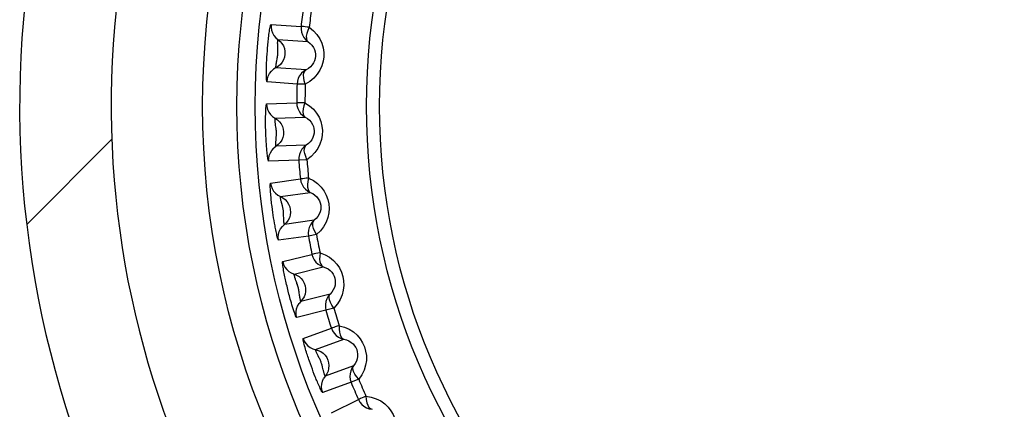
# Model space of a CAD drawing. Extents: x -841 to -216, y -127 to 601.
# Tile 66 of 201: x -543.22 to -532.46, y 205.68 to 209.94. Entities that reach past the tile are written whole.
import ezdxf

# ---------------------------------------------------------------- set-up
doc = ezdxf.new("R2010")
doc.units = 0
doc.header["$LTSCALE"] = 23.1
doc.layers.add('HEATSINK_AM_0', color=7, linetype='CONTINUOUS')

msp = doc.modelspace()

# ---------------------------------------------------------------- linework, layer by layer
at = {"layer": 'HEATSINK_AM_0', "color": 7}
for p, q in [((-540.472, 209.892), (-540.144, 209.869)), ((-540.397, 209.726), (-540.069, 209.703)), ((-540.518, 209.534), (-540.515, 209.568)), ((-540.09, 209.395), (-540.419, 209.418)), ((-540.188, 209.24), (-540.516, 209.264)), ((-540.098, 209.238), (-540.188, 209.24)), ((-540.521, 209.025), (-540.192, 209.036)), ((-540.428, 208.867), (-540.099, 208.878)), ((-540.53, 208.704), (-540.531, 208.736)), ((-540.529, 208.674), (-540.53, 208.704)), ((-540.527, 208.643), (-540.529, 208.674)), ((-543.143, 207.706), (-542.213, 208.636)), ((-540.525, 208.613), (-540.527, 208.643)), ((-540.524, 208.583), (-540.525, 208.613)), ((-540.418, 208.629), (-540.415, 208.659)), ((-540.089, 208.57), (-540.417, 208.559)), ((-540.17, 208.406), (-540.499, 208.395)), ((-540.08, 208.413), (-540.17, 208.406)), ((-540.478, 208.157), (-540.152, 208.203)), ((-540.369, 208.01), (-540.044, 208.055)), ((-540.453, 207.837), (-540.458, 207.868)), ((-540.449, 207.807), (-540.453, 207.837)), ((-540.444, 207.777), (-540.449, 207.807)), ((-540.44, 207.747), (-540.444, 207.777)), ((-540.435, 207.718), (-540.44, 207.747)), ((-540.334, 207.774), (-540.335, 207.804)), ((-540.001, 207.75), (-540.326, 207.704)), ((-539.976, 207.594), (-540.064, 207.578)), ((-540.064, 207.578), (-540.39, 207.533)), ((-540.344, 207.298), (-540.025, 207.378)), ((-540.221, 207.163), (-539.902, 207.243)), ((-540.277, 206.943), (-540.285, 206.977)), ((-539.828, 206.944), (-540.147, 206.864)), ((-539.873, 206.766), (-540.192, 206.687)), ((-539.786, 206.791), (-539.873, 206.766)), ((-540.122, 206.458), (-539.813, 206.571)), ((-539.986, 206.337), (-539.676, 206.449)), ((-540.032, 206.151), (-540.043, 206.18)), ((-540.021, 206.122), (-540.032, 206.151)), ((-540.011, 206.094), (-540.021, 206.122)), ((-540, 206.065), (-540.011, 206.094)), ((-539.902, 206.114), (-539.909, 206.143)), ((-539.571, 206.16), (-539.88, 206.047)), ((-539.989, 206.038), (-540, 206.065)), ((-539.597, 205.979), (-539.907, 205.866)), ((-539.514, 206.013), (-539.597, 205.979)), ((-539.813, 205.646), (-539.518, 205.791))]:
    msp.add_line(p, q, dxfattribs=at)
for points in [[(-540.515, 209.568), (-540.513, 209.604), (-540.511, 209.622), (-540.51, 209.641), (-540.508, 209.659), (-540.507, 209.677), (-540.505, 209.694), (-540.503, 209.711), (-540.501, 209.728), (-540.5, 209.745), (-540.497, 209.762), (-540.495, 209.78), (-540.493, 209.798), (-540.49, 209.815), (-540.488, 209.832), (-540.485, 209.848), (-540.482, 209.862), (-540.479, 209.874), (-540.477, 209.884), (-540.474, 209.89), (-540.472, 209.892)], [(-540.472, 209.892), (-540.473, 209.86), (-540.468, 209.829), (-540.457, 209.799), (-540.442, 209.771), (-540.421, 209.746), (-540.373, 209.706)], [(-540.144, 209.869), (-540.145, 209.838), (-540.14, 209.806), (-540.129, 209.776), (-540.114, 209.748), (-540.093, 209.723), (-540.069, 209.703)], [(-540.055, 209.86), (-540.079, 209.863), (-540.101, 209.865), (-540.118, 209.867), (-540.131, 209.868), (-540.14, 209.869), (-540.144, 209.869)], [(-540.055, 209.86), (-540.009, 209.822), (-539.971, 209.78), (-539.941, 209.734), (-539.919, 209.685), (-539.904, 209.635), (-539.897, 209.585), (-539.897, 209.537), (-539.904, 209.488), (-539.918, 209.44), (-539.939, 209.393), (-539.968, 209.347), (-540.004, 209.305), (-540.048, 209.269), (-540.098, 209.238)], [(-540.055, 209.86), (-540.07, 209.826), (-540.081, 209.793), (-540.087, 209.763), (-540.086, 209.738), (-540.081, 209.717), (-540.069, 209.703)], [(-540.373, 209.706), (-540.354, 209.682), (-540.338, 209.656), (-540.327, 209.627), (-540.322, 209.597), (-540.321, 209.566), (-540.326, 209.535), (-540.336, 209.506), (-540.35, 209.479), (-540.37, 209.455), (-540.392, 209.434), (-540.446, 209.401)], [(-540.407, 209.514), (-540.405, 209.524), (-540.403, 209.535), (-540.401, 209.545), (-540.4, 209.555), (-540.399, 209.565), (-540.398, 209.575), (-540.398, 209.586), (-540.398, 209.596), (-540.398, 209.607), (-540.398, 209.617), (-540.398, 209.626), (-540.399, 209.636), (-540.399, 209.644)], [(-540.399, 209.644), (-540.4, 209.661), (-540.4, 209.669), (-540.4, 209.677), (-540.401, 209.685), (-540.401, 209.693), (-540.4, 209.7), (-540.4, 209.707), (-540.4, 209.713), (-540.399, 209.718), (-540.398, 209.722), (-540.398, 209.725), (-540.397, 209.726)], [(-540.069, 209.703), (-540.045, 209.684), (-540.025, 209.663), (-540.01, 209.64), (-539.998, 209.616), (-539.991, 209.591), (-539.987, 209.567), (-539.987, 209.543), (-539.99, 209.519), (-539.997, 209.495), (-540.008, 209.472), (-540.023, 209.449), (-540.042, 209.428), (-540.064, 209.41), (-540.09, 209.395)], [(-540.516, 209.264), (-540.518, 209.266), (-540.52, 209.274), (-540.521, 209.287), (-540.522, 209.304), (-540.523, 209.323), (-540.523, 209.345), (-540.523, 209.367), (-540.523, 209.389), (-540.523, 209.412), (-540.522, 209.434), (-540.521, 209.456), (-540.521, 209.477), (-540.52, 209.497), (-540.519, 209.516), (-540.518, 209.534)], [(-540.419, 209.418), (-540.419, 209.419), (-540.419, 209.422), (-540.419, 209.428), (-540.419, 209.435), (-540.418, 209.443), (-540.417, 209.452), (-540.416, 209.462), (-540.414, 209.472), (-540.413, 209.482), (-540.411, 209.493), (-540.407, 209.514)], [(-540.516, 209.264), (-540.513, 209.295), (-540.503, 209.326), (-540.489, 209.354), (-540.469, 209.38), (-540.446, 209.401)], [(-540.09, 209.395), (-540.117, 209.378), (-540.141, 209.357), (-540.16, 209.331), (-540.175, 209.303), (-540.184, 209.272), (-540.188, 209.24)], [(-540.098, 209.238), (-540.109, 209.273), (-540.115, 209.307), (-540.117, 209.337), (-540.113, 209.363), (-540.104, 209.382), (-540.09, 209.395)], [(-540.531, 208.736), (-540.532, 208.768), (-540.532, 208.785), (-540.532, 208.802), (-540.532, 208.82), (-540.532, 208.837), (-540.532, 208.854), (-540.532, 208.871), (-540.532, 208.889), (-540.531, 208.907), (-540.531, 208.926), (-540.53, 208.944), (-540.529, 208.961), (-540.528, 208.978), (-540.527, 208.993), (-540.526, 209.006), (-540.524, 209.016), (-540.522, 209.022), (-540.521, 209.025)], [(-540.521, 209.025), (-540.518, 208.993), (-540.51, 208.962), (-540.496, 208.933), (-540.477, 208.907), (-540.455, 208.885), (-540.403, 208.85)], [(-540.102, 209.036), (-540.127, 209.036), (-540.148, 209.036), (-540.166, 209.036), (-540.179, 209.036), (-540.188, 209.036), (-540.192, 209.036)], [(-540.192, 209.036), (-540.189, 209.005), (-540.181, 208.974), (-540.167, 208.945), (-540.149, 208.919), (-540.126, 208.896), (-540.099, 208.878)], [(-540.102, 209.036), (-540.113, 209.001), (-540.121, 208.967), (-540.124, 208.937), (-540.12, 208.911), (-540.113, 208.892), (-540.099, 208.878)], [(-540.102, 209.036), (-540.052, 209.003), (-540.01, 208.965), (-539.975, 208.922), (-539.948, 208.876), (-539.929, 208.829), (-539.917, 208.78), (-539.911, 208.731), (-539.913, 208.682), (-539.922, 208.633), (-539.938, 208.584), (-539.962, 208.535), (-539.993, 208.49), (-540.033, 208.449), (-540.08, 208.413)], [(-540.403, 208.85), (-540.38, 208.828), (-540.362, 208.804), (-540.348, 208.776), (-540.34, 208.746), (-540.336, 208.716), (-540.337, 208.685), (-540.344, 208.655), (-540.356, 208.627), (-540.372, 208.601), (-540.393, 208.578), (-540.442, 208.539)], [(-540.423, 208.792), (-540.424, 208.8), (-540.425, 208.808), (-540.426, 208.817), (-540.427, 208.825), (-540.428, 208.833), (-540.429, 208.84), (-540.429, 208.847), (-540.429, 208.853), (-540.429, 208.859), (-540.429, 208.863), (-540.429, 208.866), (-540.428, 208.867)], [(-540.415, 208.659), (-540.415, 208.667), (-540.414, 208.675), (-540.414, 208.684), (-540.413, 208.693), (-540.413, 208.701), (-540.413, 208.71), (-540.414, 208.72), (-540.414, 208.729), (-540.415, 208.738), (-540.416, 208.747), (-540.417, 208.757), (-540.419, 208.766), (-540.423, 208.792)], [(-540.099, 208.878), (-540.074, 208.862), (-540.052, 208.844), (-540.034, 208.822), (-540.02, 208.799), (-540.01, 208.776), (-540.004, 208.752), (-540.001, 208.728), (-540.002, 208.704), (-540.007, 208.679), (-540.015, 208.655), (-540.027, 208.631), (-540.044, 208.609), (-540.064, 208.588), (-540.089, 208.57)], [(-540.499, 208.395), (-540.5, 208.397), (-540.502, 208.402), (-540.504, 208.411), (-540.507, 208.422), (-540.509, 208.435), (-540.511, 208.448), (-540.512, 208.463), (-540.514, 208.478), (-540.516, 208.494), (-540.517, 208.509), (-540.519, 208.525), (-540.52, 208.54), (-540.521, 208.554), (-540.522, 208.569), (-540.524, 208.583)], [(-540.417, 208.559), (-540.418, 208.56), (-540.419, 208.562), (-540.419, 208.566), (-540.419, 208.57), (-540.42, 208.576), (-540.42, 208.581), (-540.42, 208.588), (-540.42, 208.594), (-540.419, 208.601), (-540.419, 208.608), (-540.419, 208.615), (-540.418, 208.622), (-540.418, 208.629)], [(-540.089, 208.57), (-540.114, 208.551), (-540.135, 208.527), (-540.152, 208.499), (-540.163, 208.47), (-540.169, 208.438), (-540.17, 208.406)], [(-540.08, 208.413), (-540.094, 208.447), (-540.104, 208.48), (-540.109, 208.51), (-540.107, 208.536), (-540.101, 208.556), (-540.089, 208.57)], [(-540.499, 208.395), (-540.498, 208.427), (-540.492, 208.458), (-540.48, 208.488), (-540.464, 208.515), (-540.442, 208.539)], [(-540.458, 207.868), (-540.462, 207.901), (-540.464, 207.918), (-540.466, 207.935), (-540.468, 207.952), (-540.47, 207.969), (-540.472, 207.986), (-540.473, 208.003), (-540.475, 208.021), (-540.476, 208.039), (-540.478, 208.057), (-540.479, 208.075), (-540.48, 208.093), (-540.481, 208.109), (-540.481, 208.124), (-540.481, 208.137), (-540.48, 208.148), (-540.479, 208.154), (-540.478, 208.157)], [(-540.478, 208.157), (-540.472, 208.126), (-540.46, 208.096), (-540.444, 208.068), (-540.423, 208.045), (-540.397, 208.025), (-540.342, 207.995)], [(-540.063, 208.212), (-540.087, 208.21), (-540.108, 208.207), (-540.126, 208.205), (-540.139, 208.204), (-540.148, 208.203), (-540.152, 208.203)], [(-540.152, 208.203), (-540.146, 208.171), (-540.134, 208.142), (-540.118, 208.114), (-540.097, 208.09), (-540.072, 208.07), (-540.044, 208.055)], [(-540.063, 208.212), (-540.07, 208.176), (-540.075, 208.142), (-540.074, 208.111), (-540.068, 208.086), (-540.058, 208.067), (-540.044, 208.055)], [(-540.063, 208.212), (-540.01, 208.184), (-539.964, 208.151), (-539.925, 208.112), (-539.893, 208.069), (-539.869, 208.024), (-539.851, 207.976), (-539.841, 207.929), (-539.838, 207.88), (-539.841, 207.83), (-539.852, 207.779), (-539.871, 207.729), (-539.898, 207.68), (-539.933, 207.636), (-539.976, 207.594)], [(-540.044, 208.055), (-540.017, 208.042), (-539.993, 208.026), (-539.973, 208.006), (-539.956, 207.985), (-539.944, 207.963), (-539.935, 207.94), (-539.93, 207.916), (-539.929, 207.892), (-539.93, 207.867), (-539.936, 207.842), (-539.946, 207.817), (-539.96, 207.793), (-539.978, 207.77), (-540.001, 207.75)], [(-540.356, 207.935), (-540.358, 207.944), (-540.36, 207.952), (-540.362, 207.96), (-540.364, 207.968), (-540.366, 207.975), (-540.367, 207.983), (-540.368, 207.99), (-540.369, 207.996), (-540.37, 208.002), (-540.37, 208.006), (-540.37, 208.009), (-540.369, 208.01)], [(-540.335, 207.804), (-540.335, 207.812), (-540.335, 207.821), (-540.336, 207.829), (-540.336, 207.838), (-540.337, 207.847), (-540.338, 207.856), (-540.34, 207.865), (-540.341, 207.874), (-540.343, 207.883), (-540.345, 207.892), (-540.347, 207.901), (-540.349, 207.91), (-540.356, 207.935)], [(-540.342, 207.995), (-540.318, 207.976), (-540.297, 207.953), (-540.281, 207.928), (-540.269, 207.899), (-540.262, 207.869), (-540.26, 207.838), (-540.264, 207.808), (-540.272, 207.778), (-540.286, 207.751), (-540.304, 207.726), (-540.349, 207.682)], [(-540.39, 207.533), (-540.392, 207.535), (-540.395, 207.54), (-540.398, 207.548), (-540.401, 207.559), (-540.404, 207.571), (-540.408, 207.585), (-540.411, 207.599), (-540.414, 207.614), (-540.418, 207.629), (-540.421, 207.645), (-540.424, 207.66), (-540.427, 207.674), (-540.429, 207.689), (-540.432, 207.703), (-540.435, 207.718)], [(-540.326, 207.704), (-540.327, 207.705), (-540.328, 207.707), (-540.329, 207.711), (-540.33, 207.715), (-540.33, 207.721), (-540.331, 207.727), (-540.332, 207.733), (-540.332, 207.74), (-540.333, 207.746), (-540.333, 207.753), (-540.334, 207.76), (-540.334, 207.767), (-540.334, 207.774)], [(-540.001, 207.75), (-540.024, 207.728), (-540.042, 207.702), (-540.056, 207.673), (-540.064, 207.642), (-540.067, 207.61), (-540.064, 207.578)], [(-539.976, 207.594), (-539.993, 207.627), (-540.007, 207.659), (-540.014, 207.688), (-540.016, 207.714), (-540.012, 207.735), (-540.001, 207.75)], [(-540.39, 207.533), (-540.393, 207.565), (-540.39, 207.596), (-540.382, 207.627), (-540.368, 207.656), (-540.349, 207.682)], [(-539.937, 207.396), (-539.961, 207.392), (-539.982, 207.387), (-540, 207.383), (-540.013, 207.381), (-540.021, 207.379), (-540.025, 207.378)], [(-540.025, 207.378), (-540.016, 207.348), (-540.001, 207.319), (-539.982, 207.294), (-539.959, 207.272), (-539.932, 207.255), (-539.902, 207.243)], [(-539.937, 207.396), (-539.941, 207.359), (-539.942, 207.325), (-539.938, 207.295), (-539.93, 207.271), (-539.918, 207.253), (-539.902, 207.243)], [(-539.937, 207.396), (-539.882, 207.374), (-539.833, 207.346), (-539.79, 207.311), (-539.753, 207.272), (-539.724, 207.229), (-539.703, 207.184), (-539.687, 207.137), (-539.679, 207.089), (-539.677, 207.039), (-539.683, 206.987), (-539.696, 206.936), (-539.718, 206.885), (-539.748, 206.837), (-539.786, 206.791)], [(-540.285, 206.977), (-540.294, 207.011), (-540.298, 207.029), (-540.302, 207.047), (-540.307, 207.065), (-540.31, 207.083), (-540.314, 207.1), (-540.318, 207.116), (-540.321, 207.133), (-540.325, 207.15), (-540.328, 207.167), (-540.331, 207.184), (-540.335, 207.202), (-540.337, 207.219), (-540.34, 207.236), (-540.342, 207.252), (-540.344, 207.267), (-540.346, 207.279), (-540.346, 207.289), (-540.346, 207.296), (-540.344, 207.298)], [(-540.344, 207.298), (-540.335, 207.268), (-540.321, 207.239), (-540.301, 207.214), (-540.278, 207.192), (-540.251, 207.175), (-540.193, 207.152)], [(-540.198, 207.085), (-540.204, 207.1), (-540.207, 207.108), (-540.209, 207.116), (-540.212, 207.123), (-540.214, 207.131), (-540.216, 207.138), (-540.218, 207.144), (-540.22, 207.15), (-540.221, 207.155), (-540.222, 207.159), (-540.222, 207.162), (-540.221, 207.163)], [(-539.902, 207.243), (-539.874, 207.232), (-539.848, 207.218), (-539.826, 207.201), (-539.808, 207.182), (-539.793, 207.161), (-539.782, 207.139), (-539.775, 207.116), (-539.77, 207.092), (-539.77, 207.067), (-539.773, 207.041), (-539.78, 207.016), (-539.792, 206.99), (-539.807, 206.966), (-539.828, 206.944)], [(-540.165, 206.959), (-540.166, 206.969), (-540.168, 206.98), (-540.169, 206.99), (-540.171, 207), (-540.173, 207.01), (-540.176, 207.019), (-540.179, 207.03), (-540.182, 207.04), (-540.185, 207.05), (-540.189, 207.059), (-540.192, 207.068), (-540.195, 207.077), (-540.198, 207.085)], [(-540.193, 207.152), (-540.167, 207.135), (-540.144, 207.115), (-540.124, 207.091), (-540.11, 207.064), (-540.1, 207.035), (-540.095, 207.004), (-540.095, 206.973), (-540.101, 206.943), (-540.111, 206.914), (-540.127, 206.888), (-540.167, 206.839)], [(-540.147, 206.864), (-540.148, 206.865), (-540.149, 206.868), (-540.15, 206.873), (-540.152, 206.88), (-540.154, 206.888), (-540.156, 206.897), (-540.158, 206.907), (-540.159, 206.917), (-540.161, 206.927), (-540.162, 206.937), (-540.165, 206.959)], [(-540.192, 206.687), (-540.195, 206.689), (-540.198, 206.696), (-540.204, 206.707), (-540.21, 206.723), (-540.217, 206.742), (-540.224, 206.762), (-540.23, 206.783), (-540.237, 206.804), (-540.244, 206.826), (-540.25, 206.847), (-540.256, 206.868), (-540.262, 206.888), (-540.267, 206.907), (-540.272, 206.926), (-540.277, 206.943)], [(-540.192, 206.687), (-540.198, 206.718), (-540.199, 206.75), (-540.194, 206.782), (-540.183, 206.812), (-540.167, 206.839)], [(-539.828, 206.944), (-539.848, 206.919), (-539.864, 206.891), (-539.874, 206.861), (-539.879, 206.83), (-539.879, 206.798), (-539.873, 206.766)], [(-539.786, 206.791), (-539.807, 206.822), (-539.824, 206.852), (-539.835, 206.881), (-539.839, 206.906), (-539.837, 206.927), (-539.828, 206.944)], [(-539.727, 206.598), (-539.751, 206.591), (-539.771, 206.584), (-539.788, 206.579), (-539.801, 206.575), (-539.809, 206.572), (-539.813, 206.571)], [(-539.813, 206.571), (-539.801, 206.542), (-539.783, 206.515), (-539.761, 206.492), (-539.736, 206.472), (-539.707, 206.458), (-539.676, 206.449)], [(-539.727, 206.598), (-539.728, 206.561), (-539.725, 206.527), (-539.717, 206.498), (-539.707, 206.474), (-539.693, 206.458), (-539.676, 206.449)], [(-539.727, 206.598), (-539.67, 206.582), (-539.618, 206.56), (-539.572, 206.53), (-539.532, 206.494), (-539.499, 206.455), (-539.472, 206.412), (-539.452, 206.367), (-539.439, 206.32), (-539.431, 206.271), (-539.431, 206.219), (-539.439, 206.166), (-539.455, 206.113), (-539.48, 206.062), (-539.514, 206.013)], [(-540.043, 206.18), (-540.053, 206.211), (-540.059, 206.227), (-540.064, 206.243), (-540.07, 206.26), (-540.075, 206.276), (-540.08, 206.292), (-540.086, 206.309), (-540.091, 206.326), (-540.096, 206.343), (-540.101, 206.361), (-540.106, 206.378), (-540.111, 206.395), (-540.115, 206.411), (-540.118, 206.426), (-540.121, 206.439), (-540.123, 206.449), (-540.123, 206.455), (-540.122, 206.458)], [(-540.122, 206.458), (-540.11, 206.429), (-540.092, 206.402), (-540.07, 206.379), (-540.045, 206.36), (-540.016, 206.346), (-539.956, 206.328)], [(-539.676, 206.449), (-539.647, 206.442), (-539.621, 206.431), (-539.597, 206.416), (-539.576, 206.399), (-539.56, 206.379), (-539.546, 206.359), (-539.536, 206.337), (-539.53, 206.313), (-539.526, 206.289), (-539.527, 206.263), (-539.531, 206.236), (-539.54, 206.21), (-539.553, 206.184), (-539.571, 206.16)], [(-539.957, 206.267), (-539.961, 206.274), (-539.965, 206.282), (-539.968, 206.29), (-539.972, 206.297), (-539.975, 206.304), (-539.978, 206.311), (-539.98, 206.318), (-539.983, 206.324), (-539.984, 206.329), (-539.985, 206.333), (-539.986, 206.336), (-539.986, 206.337)], [(-539.956, 206.328), (-539.928, 206.315), (-539.903, 206.297), (-539.882, 206.275), (-539.864, 206.25), (-539.851, 206.222), (-539.843, 206.192), (-539.84, 206.161), (-539.843, 206.131), (-539.85, 206.101), (-539.863, 206.073), (-539.898, 206.021)], [(-539.909, 206.143), (-539.911, 206.151), (-539.913, 206.159), (-539.915, 206.167), (-539.918, 206.176), (-539.92, 206.184), (-539.923, 206.193), (-539.926, 206.201), (-539.93, 206.21), (-539.933, 206.218), (-539.937, 206.227), (-539.941, 206.235), (-539.945, 206.244), (-539.957, 206.267)], [(-539.88, 206.047), (-539.881, 206.048), (-539.882, 206.05), (-539.884, 206.053), (-539.886, 206.057), (-539.887, 206.062), (-539.889, 206.068), (-539.891, 206.074), (-539.893, 206.08), (-539.895, 206.087), (-539.897, 206.094), (-539.899, 206.1), (-539.9, 206.107), (-539.902, 206.114)], [(-539.571, 206.16), (-539.589, 206.133), (-539.601, 206.104), (-539.609, 206.073), (-539.611, 206.041), (-539.607, 206.009), (-539.597, 205.979)], [(-539.514, 206.013), (-539.538, 206.041), (-539.558, 206.069), (-539.571, 206.096), (-539.578, 206.121), (-539.578, 206.142), (-539.571, 206.16)], [(-539.907, 205.866), (-539.909, 205.868), (-539.913, 205.872), (-539.917, 205.88), (-539.923, 205.889), (-539.928, 205.901), (-539.935, 205.913), (-539.941, 205.927), (-539.947, 205.941), (-539.954, 205.955), (-539.96, 205.969), (-539.966, 205.983), (-539.972, 205.997), (-539.978, 206.011), (-539.983, 206.024), (-539.989, 206.038)], [(-539.907, 205.866), (-539.916, 205.897), (-539.92, 205.928), (-539.918, 205.96), (-539.911, 205.991), (-539.898, 206.021)], [(-539.435, 205.827), (-539.458, 205.817), (-539.477, 205.808), (-539.494, 205.801), (-539.506, 205.796), (-539.514, 205.792), (-539.518, 205.791)], [(-539.518, 205.791), (-539.502, 205.763), (-539.482, 205.738), (-539.458, 205.717), (-539.43, 205.701), (-539.4, 205.69), (-539.369, 205.684)], [(-539.435, 205.827), (-539.377, 205.817), (-539.323, 205.8), (-539.274, 205.775), (-539.23, 205.744), (-539.193, 205.708), (-539.162, 205.668), (-539.137, 205.626), (-539.119, 205.581), (-539.107, 205.532), (-539.101, 205.48), (-539.104, 205.427), (-539.114, 205.372), (-539.134, 205.319), (-539.162, 205.266)], [(-539.435, 205.827), (-539.432, 205.79), (-539.425, 205.756), (-539.415, 205.728), (-539.402, 205.705), (-539.387, 205.691), (-539.369, 205.684)]]:
    msp.add_lwpolyline(points, dxfattribs=at)
for radius in [9, 8.625, 8.426, 7.209, 7.066]:
    msp.add_circle((-532.22, 208.999), radius, dxfattribs=at)
for radius, start, end in [(11, 312.5, 227.5), (10, 312.5, 227.5), (7.972, 172.2666, 173.7334), (7.882, 172.2666, 173.7334), (7.972, 178.2666, 179.7334), (7.882, 178.2666, 179.7334), (7.972, 184.2666, 185.7334), (7.882, 184.2666, 185.7334), (7.882, 190.2666, 191.7334), (7.972, 190.2666, 191.7334), (7.972, 196.2666, 197.7334), (7.882, 196.2666, 197.7334), (7.972, 202.2666, 203.7334), (7.882, 202.2666, 203.7334)]:
    msp.add_arc((-532.22, 208.999), radius, start, end, dxfattribs=at)

doc.saveas('drawing.dxf')
